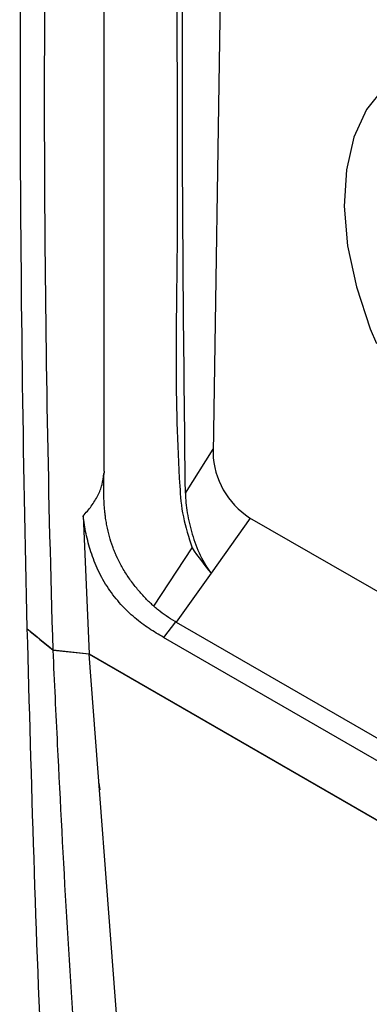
# Model space of a CAD drawing. Header units: millimetres. Extents: x 15440 to 16422, y 10215 to 11289.
# Tile 124 of 143: x 16177 to 16194, y 11086 to 11132. Entities that reach past the tile are written whole.
import ezdxf

# ---------------------------------------------------------------- set-up
doc = ezdxf.new("R2010")
doc.units = ezdxf.units.MM

msp = doc.modelspace()

# ---------------------------------------------------------------- linework, layer by layer
at = {"color": 7, "linetype": 'Continuous', "lineweight": 25}
for p, q in [((16181.26, 11110.888), (16181.26, 11189.855)), ((16187.65, 11188.799), (16186.435, 11111.759)), ((16185.121, 11109.836), (16186.437, 11111.93)), ((16180.261, 11108.763), (16180.554, 11102.207)), ((16188.172, 11108.678), (16281.773, 11054.643)), ((16188.196, 11108.663), (16186.338, 11106.047)), ((16183.615, 11104.479), (16185.436, 11107.254)), ((16186.338, 11106.047), (16184.684, 11103.717)), ((16184.653, 11103.735), (16184.082, 11102.994)), ((16184.684, 11103.717), (16279.181, 11049.165)), ((16278.642, 11048.406), (16184.082, 11102.994)), ((16178.842, 11102.393), (16180.554, 11102.207)), ((16180.554, 11102.193), (16178.842, 11102.379)), ((16180.554, 11102.207), (16281.717, 11043.806)), ((16180.554, 11102.193), (16281.718, 11043.793)), ((16183.219, 11066.9), (16180.554, 11102.193)), ((16181.017, 11096.064), (16181.061, 11095.746))]:
    msp.add_line(p, q, dxfattribs=at)
at = {"color": 7, "linetype": 'Continuous', "lineweight": 25, "flags": 128}
msp.add_lwpolyline([(16195.59, 11129.849), (16194.553, 11129.108), (16193.721, 11128.066), (16193.119, 11126.752), (16192.764, 11125.205), (16192.665, 11123.469), (16192.826, 11121.595), (16193.243, 11119.637), (16193.902, 11117.651), (16194.194, 11116.945)], dxfattribs=at)
at = {"color": 7, "linetype": 'Continuous', "lineweight": 25}
msp.add_arc((16190.218, 11111.861), 3.785, 181.5503, 237.2693, dxfattribs=at)
for points, knots in [([(16179.521, 11204.471), (16179.261, 11200.159), (16179.024, 11195.858), (16178.594, 11187.283), (16178.402, 11183.007), (16177.893, 11170.217), (16177.644, 11161.738), (16177.324, 11144.886), (16177.253, 11136.516), (16177.291, 11119.886), (16177.398, 11111.627), (16177.597, 11103.421)], [0, 0, 0, 0, 0.125, 0.125, 0.25, 0.25, 0.5, 0.5, 0.75, 0.75, 1, 1, 1, 1]), ([(16178.842, 11102.393), (16178.619, 11109.626), (16178.488, 11116.878), (16178.41, 11131.416), (16178.463, 11138.702), (16178.901, 11160.616), (16179.565, 11175.297), (16180.611, 11190.051)], [0, 0, 0, 0, 0.25, 0.25, 0.5, 0.5, 1, 1, 1, 1]), ([(16186.351, 11189.734), (16186.342, 11189.545), (16186.319, 11189.11), (16186.269, 11188.185), (16186.208, 11186.955), (16186.11, 11184.991), (16185.945, 11181.557), (16185.773, 11177.638), (16185.575, 11172.75), (16185.431, 11168.847), (16185.302, 11164.952), (16185.212, 11162.035), (16185.13, 11159.121), (16185.055, 11156.212), (16184.999, 11153.791), (16184.962, 11152.098), (16184.945, 11151.252), (16184.935, 11150.768), (16184.928, 11150.406), (16184.921, 11150.044), (16184.915, 11149.742), (16184.91, 11149.44), (16184.904, 11149.138), (16184.899, 11148.836), (16184.891, 11148.414), (16184.869, 11147.147), (16184.834, 11144.976), (16184.794, 11142.087), (16184.753, 11138.238), (16184.69, 11131.468), (16184.802, 11121.647), (16184.579, 11113.847), (16184.952, 11108.775), (16185.279, 11107.747), (16185.436, 11107.254)], [0, 0, 0, 0, 0.006764, 0.015577, 0.033202, 0.050828, 0.086079, 0.156581, 0.191832, 0.262335, 0.297586, 0.332837, 0.368088, 0.403339, 0.43859, 0.456216, 0.465029, 0.469435, 0.473841, 0.478248, 0.482654, 0.484857, 0.489264, 0.49367, 0.495873, 0.504686, 0.539937, 0.575188, 0.610439, 0.680942, 0.824416, 0.967912, 0.984586, 1, 1, 1, 1]), ([(16185.121, 11109.836), (16185.049, 11116.431), (16184.904, 11129.619), (16185.141, 11149.676), (16185.672, 11169.623), (16186.32, 11182.99), (16186.637, 11189.528)], [0, 0, 0, 0, 0.252473, 0.504946, 0.757842, 1, 1, 1, 1]), ([(16180.261, 11108.763), (16180.403, 11108.913), (16180.535, 11109.066), (16180.772, 11109.387), (16180.878, 11109.554), (16181.051, 11109.899), (16181.116, 11110.073), (16181.208, 11110.421), (16181.234, 11110.597), (16181.25, 11110.771)], [0, 0, 0, 0, 0.25, 0.25, 0.5, 0.5, 0.75, 0.75, 1, 1, 1, 1]), ([(16183.615, 11104.479), (16183.565, 11104.523), (16183.516, 11104.568), (16183.343, 11104.733), (16183.22, 11104.859), (16183.041, 11105.056), (16182.982, 11105.123), (16182.908, 11105.208), (16182.894, 11105.225), (16182.862, 11105.262), (16182.847, 11105.281), (16182.8, 11105.337), (16182.77, 11105.375), (16182.619, 11105.563), (16182.505, 11105.718), (16182.292, 11106.032), (16182.193, 11106.191), (16182.056, 11106.434), (16182.012, 11106.515), (16181.95, 11106.639), (16181.929, 11106.68), (16181.9, 11106.742), (16181.89, 11106.762), (16181.876, 11106.793), (16181.871, 11106.804), (16181.861, 11106.825), (16181.856, 11106.836), (16181.847, 11106.855), (16181.844, 11106.864), (16181.836, 11106.882), (16181.831, 11106.891), (16181.819, 11106.919), (16181.811, 11106.937), (16181.788, 11106.993), (16181.772, 11107.031), (16181.726, 11107.144), (16181.697, 11107.222), (16181.612, 11107.458), (16181.561, 11107.621), (16181.468, 11107.958), (16181.427, 11108.131), (16181.375, 11108.4), (16181.359, 11108.49), (16181.338, 11108.628), (16181.331, 11108.675), (16181.322, 11108.744), (16181.319, 11108.768), (16181.314, 11108.803), (16181.313, 11108.815), (16181.31, 11108.838), (16181.308, 11108.851), (16181.306, 11108.872), (16181.305, 11108.879), (16181.303, 11108.897), (16181.302, 11108.906), (16181.299, 11108.933), (16181.297, 11108.951), (16181.292, 11109.006), (16181.288, 11109.044), (16181.278, 11109.157), (16181.273, 11109.235), (16181.263, 11109.396), (16181.259, 11109.479), (16181.254, 11109.607), (16181.253, 11109.65), (16181.251, 11109.715), (16181.251, 11109.737), (16181.25, 11109.781), (16181.25, 11109.805), (16181.249, 11109.847), (16181.249, 11109.866), (16181.249, 11109.905), (16181.249, 11109.925), (16181.248, 11109.985), (16181.248, 11110.024), (16181.248, 11110.143), (16181.248, 11110.222), (16181.251, 11110.458), (16181.254, 11110.614), (16181.259, 11110.771)], [0.1631639, 0.1631639, 0.1631639, 0.1631639, 0.1875, 0.1875, 0.25, 0.25, 0.28125, 0.28125, 0.2890625, 0.2890625, 0.296875, 0.296875, 0.3125, 0.3125, 0.375, 0.375, 0.4375, 0.4375, 0.46875, 0.46875, 0.484375, 0.484375, 0.4921875, 0.4921875, 0.4960938, 0.4960938, 0.5, 0.5, 0.5039062, 0.5039062, 0.5078125, 0.5078125, 0.515625, 0.515625, 0.53125, 0.53125, 0.5625, 0.5625, 0.625, 0.625, 0.6875, 0.6875, 0.71875, 0.71875, 0.734375, 0.734375, 0.7421875, 0.7421875, 0.7460938, 0.7460938, 0.75, 0.75, 0.7539062, 0.7539062, 0.7578125, 0.7578125, 0.765625, 0.765625, 0.78125, 0.78125, 0.8125, 0.8125, 0.84375, 0.84375, 0.859375, 0.859375, 0.8671875, 0.8671875, 0.875, 0.875, 0.8828125, 0.8828125, 0.890625, 0.890625, 0.90625, 0.90625, 0.9375, 0.9375, 1, 1, 1, 1]), ([(16185.121, 11109.836), (16185.126, 11109.544), (16185.156, 11109.233), (16185.238, 11108.742), (16185.272, 11108.573), (16185.351, 11108.237), (16185.395, 11108.068), (16185.548, 11107.56), (16185.676, 11107.215), (16185.901, 11106.735), (16185.983, 11106.578), (16186.154, 11106.292), (16186.244, 11106.162), (16186.338, 11106.047)], [0, 0, 0, 0, 0.25, 0.25, 0.375, 0.375, 0.5, 0.5, 0.75, 0.75, 0.875, 0.875, 1, 1, 1, 1]), ([(16184.082, 11102.994), (16183.853, 11103.127), (16183.624, 11103.263), (16183.169, 11103.566), (16182.944, 11103.733), (16182.609, 11104.017), (16182.499, 11104.116), (16182.278, 11104.329), (16182.168, 11104.442), (16181.85, 11104.793), (16181.651, 11105.045), (16181.376, 11105.455), (16181.289, 11105.596), (16181.128, 11105.879), (16181.053, 11106.023), (16180.847, 11106.459), (16180.731, 11106.759), (16180.544, 11107.343), (16180.469, 11107.632), (16180.347, 11108.203), (16180.299, 11108.486), (16180.261, 11108.763)], [0, 0, 0, 0, 0.125, 0.125, 0.25, 0.25, 0.3125, 0.3125, 0.375, 0.375, 0.5, 0.5, 0.5625, 0.5625, 0.625, 0.625, 0.75, 0.75, 0.875, 0.875, 1, 1, 1, 1]), ([(16184.653, 11103.735), (16184.647, 11103.738), (16184.642, 11103.741), (16184.637, 11103.744), (16184.335, 11103.919), (16184.07, 11104.1), (16183.808, 11104.312), (16183.779, 11104.336), (16183.723, 11104.384), (16183.689, 11104.413), (16183.643, 11104.454), (16183.629, 11104.466), (16183.615, 11104.479)], [-0.0021629, -0.0021629, -0.0021629, -0.0021629, 0, 0, 0, 0.125, 0.125, 0.140625, 0.140625, 0.15625, 0.15625, 0.1631639, 0.1631639, 0.1631639, 0.1631639]), ([(16177.597, 11103.407), (16177.799, 11096.137), (16178.117, 11084.676), (16178.772, 11073.439), (16179.011, 11069.329)], [0, 0, 0, 0, 0.634326, 1, 1, 1, 1]), ([(16181.064, 11068.144), (16180.697, 11072.613), (16179.885, 11082.503), (16179.238, 11093.92), (16178.912, 11100.881), (16178.842, 11102.379)], [0, 0, 0, 0, 0.392849, 0.869361, 1, 1, 1, 1])]:
    msp.add_open_spline(points, degree=3, knots=knots, dxfattribs=at)
for points in [[(16181.258, 11110.887), (16181.258, 11110.849), (16181.256, 11110.81), (16181.255, 11110.772)], [(16185.435, 11107.253), (16185.727, 11106.808), (16186.031, 11106.416), (16186.338, 11106.047)], [(16184.683, 11103.715), (16184.673, 11103.722), (16184.663, 11103.728), (16184.653, 11103.735)], [(16177.597, 11103.421), (16178.009, 11103.078), (16178.424, 11102.736), (16178.842, 11102.393)], [(16177.597, 11103.407), (16178.009, 11103.064), (16178.424, 11102.722), (16178.842, 11102.379)]]:
    msp.add_open_spline(points, degree=3, dxfattribs=at)

doc.saveas('drawing.dxf')
